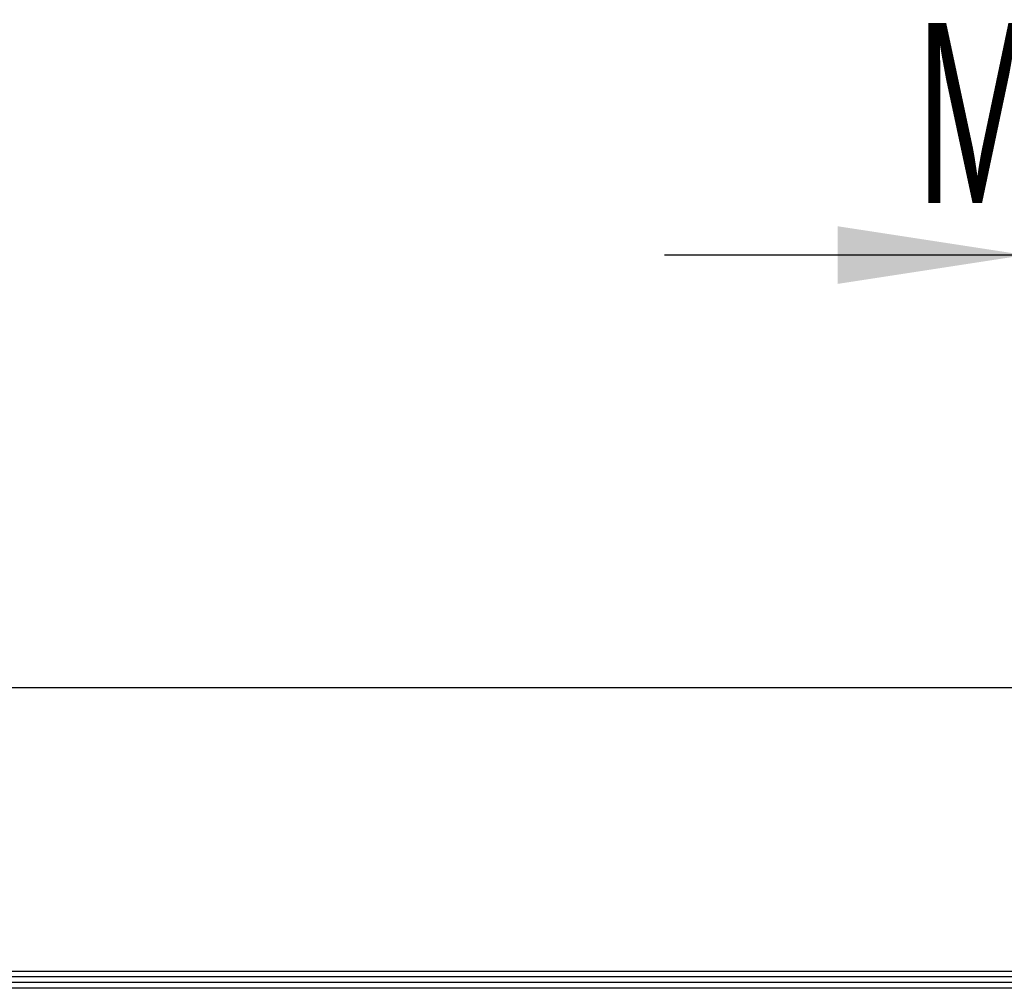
# Model space of a CAD drawing. Header units: millimetres. Extents: x 5 to 418, y 2 to 292.
# Tile 3 of 6: x 266 to 283, y 85 to 103. Entities that reach past the tile are written whole.
import ezdxf

# ---------------------------------------------------------------- set-up
doc = ezdxf.new("R2010")
doc.units = ezdxf.units.MM
doc.layers.add('SLD-0', color=7, linetype='Continuous')
doc.styles.add('SLDTEXTSTYLE0', font='TXT', dxfattribs={"width": 0.605})
doc.dimstyles.new('SLDDIMSTYLE2', dxfattribs={"dimtxt": 3.0819824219, "dimasz": 3.302, "dimexe": 0, "dimexo": 0.0625, "dimgap": 0.7704956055, "dimtad": 1, "dimlfac": 5, "dimrnd": 1e-09, "dimzin": 12, "dimdsep": 46, "dimtxsty": 'SLDTEXTSTYLE0', "dimsah": 1, "dimcen": 0.09, "dimadec": 0, "dimazin": 3, "dimtfac": 1, "dimtmove": 0, "dimatfit": 0, "dimfxl": 1, "dimfrac": 2, "dimtolj": 1, "dimtzin": 12, "dimarcsym": 0})

# ---------------------------------------------------------------- blocks, each defined once
blk = doc.blocks.new('_D_5')
at = {"layer": 'SLD-0', "color": 7}
for p, q in [((283.8642826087, 93.5356251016), (283.8642826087, 99.4129883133)), ((288.2642826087, 93.6856251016), (288.2642826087, 99.4129883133)), ((283.8642826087, 98.4129883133), (277.5142826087, 98.4129883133)), ((283.8642826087, 98.4129883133), (288.2642826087, 98.4129883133)), ((288.2642826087, 98.4129883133), (294.6142826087, 98.4129883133))]:
    blk.add_line(p, q, dxfattribs=at)
for points in [[(283.8642826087, 98.4129883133), (280.5622826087, 98.9209883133), (280.5622826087, 97.9049883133)], [(288.2642826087, 98.4129883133), (291.5662826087, 97.9049883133), (291.5662826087, 98.9209883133)]]:
    blk.add_solid(points, dxfattribs=at)
at = {"layer": 'SLD-0', "color": 7, "char_height": 3.175, "attachment_point": 1, "style": 'SLDTEXTSTYLE0'}
for s, insert in [('22', (285.4763195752, 102.505778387)), ('M', (281.9485418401, 102.505778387))]:
    blk.add_mtext(s, dxfattribs=dict(at, insert=insert))

msp = doc.modelspace()

# ---------------------------------------------------------------- linework, layer by layer
at = {"color": 7, "linetype": 'Continuous', "lineweight": 25}
for p, q in [((235.1342826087, 90.7881251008), (336.9942826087, 90.7881251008)), ((235.1342826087, 85.7881251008), (336.9942826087, 85.7881251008)), ((336.9942826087, 85.6881251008), (235.1342826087, 85.6881251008)), ((336.9642826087, 85.5881251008), (235.1642826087, 85.5881251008)), ((336.9642826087, 85.4881251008), (235.1642826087, 85.4881251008))]:
    msp.add_line(p, q, dxfattribs=at)

# ---------------------------------------------------------------- dimensions: what is measured, and where the dimension line sits
at = {"layer": 'SLD-0', "color": 7}
dim = msp.add_linear_dim(base=(288.2642826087, 98.4129883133), p1=(283.8642826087, 93.5356251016), p2=(288.2642826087, 93.6856251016), text='M<>', dimstyle='SLDDIMSTYLE2', dxfattribs=at)
dim.commit()
dim.dimension.update_dxf_attribs({"geometry": '_D_5', "text_midpoint": (286.0642826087, 98.4129883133), "dimtype": 160})

doc.saveas('drawing.dxf')
